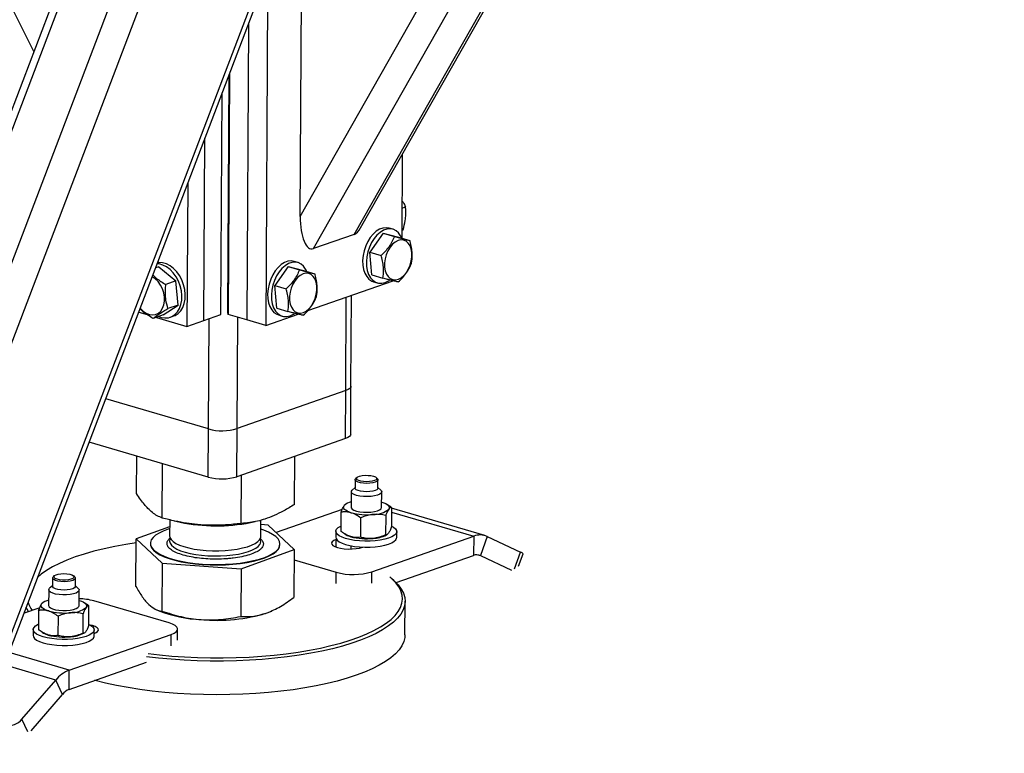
# Model space of a CAD drawing. Header units: millimetres. Extents: x 5 to 589, y 5 to 415.
# Tile 54 of 120: x 373 to 383, y 67 to 74. Entities that reach past the tile are written whole.
import ezdxf

# ---------------------------------------------------------------- set-up
doc = ezdxf.new("R2010")
doc.units = ezdxf.units.MM
doc.layers.add('TRAIT-FORT', color=4, linetype='Continuous', lineweight=25)

msp = doc.modelspace()

# ---------------------------------------------------------------- linework, layer by layer
at = {"layer": 'TRAIT-FORT', "color": 4, "linetype": 'Continuous', "lineweight": 25}
for p, q in [((376.5596, 72.0978), (382.9351, 83.3374)), ((376.6222, 72.1614), (382.9682, 83.349)), ((376.1583, 71.9571), (382.5337, 83.1967)), ((376.0265, 72.2724), (382.146, 83.0608)), ((371.1983, 62.8398), (378.1511, 81.0853)), ((371.199, 62.9697), (378.0948, 81.0656)), ((371.2152, 65.8674), (376.839, 80.6252)), ((371.256, 66.7648), (376.4913, 80.5033)), ((370.8309, 66.9504), (375.919, 80.3026)), ((375.829, 80.2711), (370.772, 67.0005)), ((373.4017, 73.9014), (371.2157, 78.2348)), ((376.0265, 72.2724), (376.0428, 75.1701)), ((375.7061, 74.6692), (375.6867, 71.2008)), ((375.5172, 74.1735), (375.5009, 71.2553)), ((375.3114, 71.3323), (375.3244, 73.6676)), ((375.3283, 73.6778), (375.3151, 71.3097)), ((375.2445, 71.3089), (375.2567, 73.4898)), ((375.0772, 71.2502), (375.0873, 73.0452)), ((377.0314, 72.8827), (377.0268, 72.0617)), ((374.9179, 72.6007), (374.91, 71.1916)), ((377.0284, 72.3556), (377.0646, 72.3682)), ((376.9401, 72.1486), (376.9029, 72.1595)), ((377.0272, 72.1394), (377.0407, 72.1442)), ((376.5596, 72.0978), (376.1583, 71.9571)), ((376.8437, 72.1083), (376.712, 71.9222)), ((376.8437, 72.1083), (376.9552, 72.0756)), ((376.8437, 72.1083), (376.9944, 72.0708)), ((376.9944, 72.0708), (377.1058, 72.0382)), ((376.712, 71.9222), (376.8235, 71.8895)), ((376.731, 71.6986), (376.712, 71.9222)), ((374.634, 71.7786), (374.6, 71.7667)), ((374.634, 71.7786), (374.8015, 71.6388)), ((375.9073, 71.7799), (375.7755, 71.5938)), ((375.9073, 71.7799), (376.0187, 71.7472)), ((375.9073, 71.7799), (376.0579, 71.7424)), ((376.0036, 71.8202), (375.9664, 71.8311)), ((376.0579, 71.7424), (376.1694, 71.7098)), ((376.1026, 71.3466), (376.9415, 71.6407)), ((376.731, 71.6986), (376.8424, 71.6659)), ((374.8015, 71.6388), (374.7012, 71.6037)), ((374.8227, 71.4016), (374.8015, 71.6388)), ((375.7755, 71.5938), (375.887, 71.5611)), ((375.7945, 71.3702), (375.7755, 71.5938)), ((376.7482, 71.6317), (376.7854, 71.6208)), ((376.4753, 70.5586), (376.4805, 71.4791)), ((376.5267, 70.601), (376.5317, 71.4971)), ((374.6765, 71.304), (374.8227, 71.4016)), ((374.8227, 71.4016), (374.7225, 71.3664)), ((375.7945, 71.3702), (375.9059, 71.3376)), ((374.4341, 71.3311), (374.5161, 71.307)), ((374.6765, 71.304), (374.5762, 71.2688)), ((374.6082, 71.2801), (374.91, 71.1916)), ((374.7462, 71.2818), (374.7797, 71.2935)), ((375.0772, 71.2502), (375.2445, 71.3089)), ((375.1226, 70.1799), (375.1287, 71.2683)), ((375.3151, 71.3097), (375.3114, 71.3323)), ((375.5009, 71.2553), (375.3151, 71.3097)), ((375.4051, 70.1833), (375.4112, 71.2815)), ((375.6867, 71.2008), (375.5009, 71.2553)), ((375.6867, 71.2008), (376.005, 71.3124)), ((375.8117, 71.3033), (375.8489, 71.2924)), ((374.91, 71.1916), (375.0772, 71.2502)), ((376.524, 70.1273), (376.5267, 70.601)), ((375.1226, 70.1799), (374.1086, 70.4771)), ((376.4753, 70.5586), (375.4051, 70.1833)), ((376.4727, 70.0849), (376.4753, 70.5586)), ((375.12, 69.7062), (375.1226, 70.1799)), ((375.4024, 69.7096), (375.4051, 70.1833)), ((375.12, 69.7062), (373.946, 70.0503)), ((376.4727, 70.0849), (375.4024, 69.7096)), ((374.4123, 69.5443), (374.4143, 69.913)), ((375.9692, 69.437), (375.9719, 69.9093)), ((374.6669, 69.3024), (374.6699, 69.8381)), ((375.4454, 69.2487), (375.4481, 69.7256)), ((376.5867, 69.7031), (376.5749, 69.6927)), ((376.7867, 69.6915), (376.775, 69.702)), ((376.5678, 69.6039), (376.539, 69.5785)), ((376.5682, 69.6805), (376.5678, 69.5976)), ((376.7928, 69.5964), (376.7932, 69.6793)), ((376.8213, 69.5769), (376.7928, 69.6026)), ((376.5301, 69.5623), (376.5292, 69.4084)), ((376.8292, 69.4067), (376.8301, 69.5606)), ((376.4809, 69.4425), (376.4732, 69.438)), ((376.8902, 69.4329), (376.878, 69.4403)), ((376.4413, 69.3875), (375.7898, 69.159)), ((376.4299, 69.1709), (376.431, 69.3604)), ((376.8699, 69.3265), (376.8688, 69.137)), ((376.9272, 69.4073), (376.9261, 69.2178)), ((376.9269, 69.3613), (377.7367, 69.124)), ((377.8471, 69.1289), (376.9271, 69.3985)), ((374.7392, 69.2166), (374.4098, 69.0982)), ((374.7396, 69.285), (374.7387, 69.1267)), ((374.7826, 69.2745), (374.8435, 69.2614)), ((375.5354, 69.2575), (375.5811, 69.2668)), ((375.6387, 69.1217), (375.6396, 69.2816)), ((375.7121, 69.2328), (375.6393, 69.2378)), ((375.9667, 68.9909), (375.7121, 69.2328)), ((376.6218, 69.303), (376.6208, 69.1135)), ((376.3779, 69.1724), (376.3776, 69.1131)), ((376.4669, 69.1453), (376.4791, 69.1379)), ((376.7333, 68.7722), (377.7367, 69.124)), ((376.8763, 69.1357), (376.8839, 69.1402)), ((376.9776, 69.1098), (376.9779, 69.169)), ((377.7367, 69.124), (377.7357, 68.9345)), ((377.8702, 69.1201), (377.8024, 68.9326)), ((377.8702, 69.1201), (378.1997, 68.9655)), ((374.4071, 68.6282), (374.4098, 69.0982)), ((374.4098, 69.0982), (374.6644, 68.8562)), ((374.5494, 69.0528), (374.5494, 69.0481)), ((375.8271, 69.041), (375.8271, 69.0457)), ((376.3798, 69.0162), (376.3802, 69.091)), ((376.3845, 69.0924), (376.3802, 69.091)), ((376.5271, 69.0292), (376.5269, 68.997)), ((375.4429, 68.8026), (375.9667, 68.9909)), ((375.9667, 68.9909), (375.9641, 68.5209)), ((376.6404, 69.0147), (376.6446, 69.0162)), ((376.9711, 68.6664), (377.7357, 68.9345)), ((377.7788, 68.9395), (377.8024, 68.9326)), ((377.8024, 68.9326), (378.1082, 68.7891)), ((378.14, 68.8003), (378.1997, 68.9655)), ((378.1802, 68.828), (378.2244, 68.9503)), ((374.6644, 68.8562), (374.6618, 68.3863)), ((374.6644, 68.8562), (375.4429, 68.8026)), ((375.9662, 68.8894), (376.3803, 68.768)), ((373.6035, 68.7344), (373.5916, 68.7239)), ((373.8034, 68.7228), (373.7917, 68.7333)), ((375.4429, 68.8026), (375.4403, 68.3326)), ((376.3797, 68.6573), (376.3803, 68.768)), ((376.7327, 68.6614), (376.7333, 68.7722)), ((373.4452, 68.7261), (373.4395, 68.7211)), ((373.5845, 68.6352), (373.5557, 68.6098)), ((373.585, 68.7118), (373.5845, 68.6289)), ((373.8095, 68.6277), (373.81, 68.7106)), ((373.8381, 68.6082), (373.8095, 68.6339)), ((376.951, 68.6855), (376.9276, 68.7067)), ((373.5468, 68.5936), (373.5459, 68.4396)), ((373.8459, 68.438), (373.8468, 68.5919)), ((373.4976, 68.4738), (373.4899, 68.4693)), ((373.9069, 68.4641), (373.8947, 68.4716)), ((373.9428, 68.2491), (373.9439, 68.4386)), ((374.7349, 68.2684), (373.9916, 68.4862)), ((377.0583, 68.1506), (377.0601, 68.4822)), ((373.458, 68.4188), (373.3036, 68.3646)), ((373.3095, 68.3801), (373.3094, 68.3667)), ((373.4477, 68.3917), (373.4466, 68.2022)), ((373.8856, 68.1683), (373.8866, 68.3577)), ((374.6014, 68.4023), (374.6271, 68.3907)), ((375.7019, 68.3686), (375.7421, 68.3845)), ((375.7421, 68.3845), (375.7458, 68.3861)), ((373.6385, 68.3343), (373.6375, 68.1448)), ((373.3946, 68.2036), (373.3943, 68.1444)), ((373.4837, 68.1766), (373.4959, 68.1692)), ((373.7501, 67.8035), (374.7535, 68.1553)), ((373.893, 68.167), (373.9006, 68.1715)), ((373.9943, 68.1411), (373.9946, 68.2003)), ((374.7528, 68.0445), (374.7535, 68.1553)), ((374.817, 68.0976), (374.8176, 68.2083)), ((373.7501, 67.8035), (373.1561, 67.9775)), ((373.749, 67.614), (374.5106, 67.881)), ((373.616, 67.7058), (373.1092, 67.8543)), ((373.749, 67.614), (373.7501, 67.8035)), ((373.2835, 67.319), (373.616, 67.7058)), ((373.682, 67.5651), (373.616, 67.7058)), ((373.3734, 67.2063), (373.682, 67.5651)), ((373.3416, 67.1951), (373.2835, 67.319))]:
    msp.add_line(p, q, dxfattribs=at)
at = {"layer": 'TRAIT-FORT', "color": 4, "linetype": 'Continuous', "lineweight": 25, "flags": 128}
for points in [[(376.9029, 72.1595), (376.8746, 72.1639), (376.8422, 72.1605), (376.8092, 72.1486), (376.7767, 72.1286), (376.7458, 72.1011), (376.7175, 72.0669), (376.6927, 72.0273), (376.6721, 71.9834), (376.6564, 71.9367)], [(377.027, 72.0613), (377.0163, 72.0834), (376.9958, 72.1124), (376.9709, 72.1341), (376.9426, 72.1478), (376.9118, 72.153), (376.8793, 72.1497), (376.8463, 72.1377), (376.8139, 72.1177), (376.783, 72.0902), (376.7547, 72.056), (376.7298, 72.0164), (376.7093, 71.9725), (376.6936, 71.9258)], [(376.8587, 71.776), (376.8648, 71.7393), (376.8766, 71.7073), (376.8935, 71.6813), (376.9147, 71.6626), (376.9393, 71.652), (376.9662, 71.6498), (376.9943, 71.6563), (377.0224, 71.671), (377.0491, 71.6935), (377.0734, 71.7226), (377.0942, 71.7571), (377.1105, 71.7956), (377.1217, 71.8363), (377.1273, 71.8774), (377.1269, 71.9172), (377.1208, 71.9539), (377.109, 71.9859), (377.0921, 72.0118), (377.071, 72.0305), (377.0464, 72.0412), (377.0194, 72.0433), (376.9913, 72.0369), (376.9633, 72.0221), (376.9365, 71.9997), (376.9122, 71.9706), (376.8914, 71.936), (376.8751, 71.8976), (376.8639, 71.8569), (376.8584, 71.8158), (376.8587, 71.776)], [(376.6564, 71.9367), (376.6462, 71.8887), (376.6418, 71.8409), (376.6433, 71.7949), (376.6506, 71.7521), (376.6635, 71.7139), (376.6817, 71.6815), (376.7044, 71.6561), (376.7311, 71.6383), (376.7482, 71.6317)], [(375.9664, 71.8311), (375.9381, 71.8356), (375.9057, 71.8322), (375.8727, 71.8203), (375.8402, 71.8002), (375.8094, 71.7727), (375.781, 71.7386), (375.7562, 71.6989), (375.7356, 71.6551), (375.72, 71.6084)], [(376.6936, 71.9258), (376.6834, 71.8778), (376.679, 71.83), (376.6804, 71.784), (376.6877, 71.7412), (376.7007, 71.703), (376.7188, 71.6706), (376.7416, 71.6452), (376.7683, 71.6274), (376.798, 71.6179), (376.8298, 71.617), (376.8626, 71.6246), (376.8955, 71.6407), (376.9059, 71.6475)], [(374.6323, 71.2885), (374.6553, 71.2803), (374.6918, 71.2742), (374.7271, 71.2766), (374.7601, 71.2875), (374.7897, 71.3066), (374.8151, 71.3332), (374.8352, 71.3665), (374.8496, 71.4055), (374.8578, 71.4488), (374.8594, 71.495), (374.8545, 71.5428), (374.8432, 71.5905), (374.8258, 71.6366), (374.8029, 71.6797), (374.7753, 71.7183), (374.7439, 71.7512), (374.7096, 71.7774), (374.6735, 71.796), (374.6369, 71.8064), (374.616, 71.8085)], [(374.7797, 71.2935), (374.7935, 71.2992), (374.8232, 71.3183), (374.8485, 71.345), (374.8687, 71.3783), (374.8831, 71.4172), (374.8912, 71.4605), (374.8929, 71.5068), (374.888, 71.5545), (374.8766, 71.6022), (374.8592, 71.6484), (374.8364, 71.6914), (374.8088, 71.73), (374.7773, 71.763), (374.743, 71.7891), (374.707, 71.8077), (374.6703, 71.8181), (374.6342, 71.82), (374.6197, 71.8182)], [(376.0905, 71.7329), (376.0798, 71.755), (376.0593, 71.784), (376.0345, 71.8057), (376.0062, 71.8194), (375.9753, 71.8247), (375.9428, 71.8213), (375.9099, 71.8094), (375.8774, 71.7893), (375.8465, 71.7618), (375.8182, 71.7277), (375.7933, 71.688), (375.7728, 71.6442), (375.7571, 71.5975)], [(374.4493, 71.3711), (374.4514, 71.3686), (374.4788, 71.3412), (374.5087, 71.3208), (374.54, 71.3082), (374.5711, 71.304), (374.6008, 71.3084), (374.6278, 71.3212), (374.6509, 71.3418), (374.669, 71.3693), (374.6814, 71.4025), (374.6876, 71.4401), (374.6872, 71.4802), (374.6803, 71.5212), (374.6672, 71.5613), (374.6485, 71.5988), (374.6249, 71.6319), (374.5976, 71.6593), (374.5676, 71.6797), (374.567, 71.68)], [(375.9222, 71.4476), (375.9284, 71.4109), (375.9401, 71.3789), (375.957, 71.353), (375.9782, 71.3343), (376.0028, 71.3236), (376.0297, 71.3214), (376.0578, 71.3279), (376.0859, 71.3426), (376.1126, 71.3651), (376.1369, 71.3942), (376.1577, 71.4288), (376.174, 71.4672), (376.1852, 71.5079), (376.1908, 71.549), (376.1905, 71.5888), (376.1843, 71.6255), (376.1725, 71.6575), (376.1557, 71.6834), (376.1345, 71.7021), (376.1099, 71.7128), (376.0829, 71.715), (376.0548, 71.7085), (376.0268, 71.6938), (376, 71.6713), (375.9757, 71.6422), (375.955, 71.6077), (375.9386, 71.5692), (375.9274, 71.5285), (375.9219, 71.4874), (375.9222, 71.4476)], [(375.72, 71.6084), (375.7097, 71.5603), (375.7053, 71.5125), (375.7068, 71.4665), (375.7141, 71.4237), (375.727, 71.3855), (375.7452, 71.3532), (375.7679, 71.3277), (375.7946, 71.3099), (375.8117, 71.3033)], [(375.7571, 71.5975), (375.7469, 71.5494), (375.7425, 71.5017), (375.7439, 71.4556), (375.7512, 71.4128), (375.7642, 71.3746), (375.7823, 71.3423), (375.8051, 71.3168), (375.8318, 71.299), (375.8615, 71.2895), (375.8933, 71.2886), (375.9261, 71.2963), (375.959, 71.3123), (375.9694, 71.3192)], [(376.5267, 70.601), (376.5246, 70.592), (376.5152, 70.5798), (376.4986, 70.5686), (376.4753, 70.5586)], [(376.5267, 70.601), (376.5246, 70.592), (376.5152, 70.5798), (376.4986, 70.5686), (376.4753, 70.5586)], [(376.524, 70.1273), (376.522, 70.1183), (376.5126, 70.1061), (376.4959, 70.0949), (376.4727, 70.0849)], [(376.7105, 69.661), (376.681, 69.6597), (376.6515, 69.6613), (376.6247, 69.6655), (376.6028, 69.6721), (376.5878, 69.6805), (376.5811, 69.6898), (376.5833, 69.6993), (376.5941, 69.7081), (376.6126, 69.7155), (376.6372, 69.7208), (376.6657, 69.7235), (376.6955, 69.7233), (376.724, 69.7204), (376.7487, 69.7149), (376.7673, 69.7074), (376.7782, 69.6984), (376.7805, 69.6889), (376.774, 69.6796), (376.7591, 69.6714), (376.7373, 69.6651), (376.7105, 69.661)], [(376.7141, 69.6453), (376.6825, 69.6439), (376.6507, 69.6453), (376.6214, 69.6496), (376.5969, 69.6563), (376.5792, 69.6649), (376.5697, 69.6748), (376.5691, 69.685), (376.5749, 69.6927)], [(376.7867, 69.6915), (376.7918, 69.685), (376.7923, 69.6748), (376.7838, 69.6649), (376.7669, 69.6563), (376.743, 69.6496), (376.7141, 69.6453)], [(376.7246, 69.5154), (376.6876, 69.5135), (376.6501, 69.5146), (376.6145, 69.5186), (376.583, 69.5254), (376.5576, 69.5344), (376.5399, 69.5451), (376.531, 69.5568), (376.5315, 69.5689), (376.539, 69.5785)], [(376.7137, 69.5624), (376.682, 69.561), (376.6503, 69.5624), (376.621, 69.5667), (376.5964, 69.5734), (376.5787, 69.582), (376.5692, 69.5919), (376.5678, 69.5976)], [(376.7928, 69.5964), (376.7919, 69.5919), (376.7833, 69.582), (376.7664, 69.5734), (376.7426, 69.5667), (376.7137, 69.5624)], [(376.8213, 69.5769), (376.8258, 69.5721), (376.8301, 69.5601), (376.8249, 69.5482), (376.8106, 69.5372), (376.7881, 69.5276), (376.7588, 69.5202), (376.7246, 69.5154)], [(376.5265, 69.3554), (376.5063, 69.3623), (376.489, 69.37), (376.4749, 69.3784), (376.4644, 69.3872), (376.4575, 69.3964), (376.4544, 69.4058), (376.4552, 69.4152), (376.4598, 69.4245)], [(376.5292, 69.4084), (376.5302, 69.4029), (376.5391, 69.3911), (376.5567, 69.3804), (376.5821, 69.3714), (376.6136, 69.3647), (376.6492, 69.3606), (376.6867, 69.3595), (376.7237, 69.3615)], [(376.8319, 69.4597), (376.8522, 69.4527), (376.8695, 69.445), (376.8835, 69.4367), (376.8941, 69.4278), (376.901, 69.4186), (376.904, 69.4092), (376.9033, 69.3998), (376.8987, 69.3905)], [(376.7237, 69.3615), (376.758, 69.3663), (376.7872, 69.3737), (376.8097, 69.3832), (376.824, 69.3943), (376.8292, 69.4062), (376.8292, 69.4067)], [(376.9262, 69.2233), (376.9446, 69.2133), (376.9644, 69.1977), (376.9755, 69.1813), (376.9775, 69.1646), (376.9705, 69.148), (376.9546, 69.1322), (376.9302, 69.1175), (376.8982, 69.1044), (376.8595, 69.0934), (376.8153, 69.0846), (376.7669, 69.0785), (376.7158, 69.0752), (376.6636, 69.0748), (376.6118, 69.0774), (376.562, 69.0827), (376.5157, 69.0907), (376.4743, 69.1012), (376.4391, 69.1137), (376.4112, 69.128), (376.3914, 69.1436), (376.3803, 69.16), (376.3782, 69.1768), (376.3853, 69.1933), (376.4012, 69.2092), (376.4255, 69.2239), (376.4302, 69.2261)], [(374.7391, 69.1969), (374.7253, 69.1925), (374.6765, 69.1742), (374.6348, 69.1542), (374.601, 69.1327), (374.5754, 69.11), (374.5584, 69.0865), (374.5502, 69.0625), (374.551, 69.0382), (374.5607, 69.0142), (374.5792, 68.9906), (374.6063, 68.9678), (374.6416, 68.9462), (374.6845, 68.926), (374.7345, 68.9076), (374.7909, 68.8911), (374.8529, 68.8769), (374.9195, 68.8651), (374.99, 68.8559), (375.0632, 68.8494)], [(374.7387, 69.1267), (374.7418, 69.1096), (374.7535, 69.0898), (374.7736, 69.0707), (374.8018, 69.0526), (374.8376, 69.0359), (374.8801, 69.0209), (374.9287, 69.008), (374.9824, 68.9973), (375.04, 68.989), (375.1006, 68.9834)], [(375.0632, 68.8494), (375.1382, 68.8457), (375.2139, 68.8448), (375.2892, 68.8468), (375.3631, 68.8517), (375.4345, 68.8593), (375.5025, 68.8697), (375.5661, 68.8825), (375.6244, 68.8976), (375.6765, 68.9149), (375.7218, 68.9341), (375.7597, 68.9549), (375.7894, 68.977), (375.8108, 69.0002), (375.8234, 69.024), (375.8271, 69.0482), (375.8218, 69.0724), (375.8077, 69.0962), (375.7848, 69.1195), (375.7536, 69.1417), (375.7144, 69.1626), (375.6679, 69.1819), (375.6391, 69.1919)], [(375.1006, 68.9834), (375.1629, 68.9806), (375.2256, 68.9805), (375.2877, 68.9832), (375.3478, 68.9887), (375.4049, 68.9968), (375.4577, 69.0074), (375.5053, 69.0203), (375.5467, 69.0352), (375.5812, 69.0518), (375.608, 69.0698), (375.6266, 69.0889), (375.6368, 69.1087), (375.6387, 69.1217)], [(374.4096, 69.0578), (374.3086, 69.0422), (374.1983, 69.0221), (374.0927, 68.9997), (373.9924, 68.9749), (373.8976, 68.948), (373.8091, 68.919), (373.7271, 68.8881), (373.652, 68.8554), (373.5842, 68.8211), (373.5241, 68.7853), (373.4719, 68.7483), (373.4394, 68.7209)], [(374.5494, 69.0481), (374.5509, 69.0335), (374.5607, 69.0094), (374.5792, 68.9858), (374.6063, 68.9631), (374.6416, 68.9415), (374.6845, 68.9213), (374.7345, 68.9029), (374.7909, 68.8864), (374.8528, 68.8722), (374.9195, 68.8604), (374.9899, 68.8511), (375.0632, 68.8446)], [(374.7467, 69.1027), (374.7421, 69.0935), (374.7385, 69.0734), (374.7436, 69.0534), (374.7574, 69.0337), (374.7796, 69.0148), (374.8098, 68.997), (374.8473, 68.9807), (374.8915, 68.9662), (374.9414, 68.9538), (374.9962, 68.9437), (375.0547, 68.9361), (375.1158, 68.9312), (375.1783, 68.929), (375.241, 68.9296), (375.3027, 68.9331), (375.3621, 68.9392), (375.4182, 68.948), (375.4698, 68.9591), (375.516, 68.9725), (375.5557, 68.9879), (375.5883, 69.0049), (375.6131, 69.0232), (375.6297, 69.0425)], [(375.0632, 68.8446), (375.1381, 68.8409), (375.2138, 68.8401), (375.2891, 68.8421), (375.363, 68.847), (375.4345, 68.8546), (375.5025, 68.8649), (375.5661, 68.8777), (375.6244, 68.8929), (375.6765, 68.9102), (375.7218, 68.9294), (375.7596, 68.9502), (375.7894, 68.9723), (375.8108, 68.9954), (375.8234, 69.0193), (375.8271, 69.041)], [(376.3802, 69.091), (376.3575, 69.0809), (376.3423, 69.0694), (376.3356, 69.057), (376.3377, 69.0445), (376.3484, 69.0324), (376.3673, 69.0213), (376.3933, 69.0118), (376.4251, 69.0043), (376.4613, 68.9993), (376.4999, 68.997), (376.539, 68.9974), (376.5767, 69.0007), (376.6111, 69.0065), (376.6404, 69.0147)], [(376.3776, 69.1131), (376.38, 69.1008), (376.3911, 69.0844), (376.4109, 69.0688), (376.4388, 69.0545), (376.474, 69.042), (376.5153, 69.0315), (376.5616, 69.0235), (376.6114, 69.0181), (376.6632, 69.0156), (376.7155, 69.016), (376.7666, 69.0193), (376.815, 69.0254), (376.8592, 69.0341), (376.8979, 69.0452), (376.9299, 69.0583), (376.9542, 69.073), (376.9702, 69.0888), (376.9772, 69.1054), (376.9776, 69.1098)], [(373.6679, 68.7537), (373.6973, 68.755), (373.7268, 68.7535), (373.7537, 68.7492), (373.7756, 68.7426), (373.7905, 68.7343), (373.7972, 68.725), (373.7951, 68.7155), (373.7842, 68.7066), (373.7657, 68.6993), (373.7411, 68.694), (373.7126, 68.6913), (373.6828, 68.6914), (373.6543, 68.6944), (373.6297, 68.6999), (373.611, 68.7074), (373.6001, 68.7163), (373.5978, 68.7258), (373.6044, 68.7351), (373.6192, 68.7433), (373.641, 68.7497), (373.6679, 68.7537)], [(373.8034, 68.7228), (373.8086, 68.7163), (373.8091, 68.7061), (373.8005, 68.6962), (373.7836, 68.6876), (373.7598, 68.6809), (373.7309, 68.6766), (373.6992, 68.6752), (373.6675, 68.6766), (373.6381, 68.6809), (373.6136, 68.6876), (373.5959, 68.6962), (373.5864, 68.7061), (373.5859, 68.7163), (373.5916, 68.7239)], [(376.951, 68.6855), (376.9538, 68.683), (376.9926, 68.6433), (377.0227, 68.6028), (377.044, 68.5618), (377.0565, 68.5206), (377.0601, 68.4791), (377.0547, 68.4378), (377.0405, 68.3967), (377.0174, 68.356), (376.9855, 68.316), (376.9451, 68.2769), (376.8963, 68.2387), (376.8393, 68.2018), (376.7745, 68.1663), (376.7021, 68.1323), (376.6224, 68.1001), (376.5359, 68.0697), (376.443, 68.0413), (376.3441, 68.0151), (376.2396, 67.9912), (376.1301, 67.9696), (376.0162, 67.9505), (375.8982, 67.9341), (375.7769, 67.9203), (375.6527, 67.9092), (375.5263, 67.9009), (375.3983, 67.8954), (375.2693, 67.8927), (375.1399, 67.893), (375.0107, 67.896), (374.8823, 67.902), (374.7553, 67.9107), (374.6305, 67.9222), (374.5109, 67.9361)], [(374.529, 67.9661), (374.638, 67.9535), (374.7612, 67.9421), (374.8865, 67.9335), (375.0131, 67.9277), (375.1406, 67.9246), (375.2683, 67.9244), (375.3956, 67.927), (375.5219, 67.9324), (375.6466, 67.9406), (375.7691, 67.9516), (375.8888, 67.9652), (376.0052, 67.9815), (376.1177, 68.0003), (376.2257, 68.0215), (376.3287, 68.0451), (376.4263, 68.071), (376.518, 68.099), (376.6034, 68.129), (376.682, 68.1608), (376.7534, 68.1943), (376.8174, 68.2294), (376.8736, 68.2658), (376.9218, 68.3034), (376.9616, 68.3421), (376.9931, 68.3815), (377.0159, 68.4216), (377.0299, 68.4622), (377.0352, 68.503), (377.0317, 68.5439), (377.0194, 68.5846), (376.9983, 68.625), (376.9686, 68.6649), (376.9304, 68.7041), (376.9086, 68.7231)], [(373.8381, 68.6082), (373.8458, 68.5974), (373.8454, 68.5854), (373.8355, 68.5738), (373.817, 68.5634), (373.7909, 68.5549), (373.7589, 68.5487), (373.723, 68.5454), (373.6855, 68.5449), (373.6486, 68.5475), (373.6148, 68.553), (373.5861, 68.5609), (373.5644, 68.5708), (373.551, 68.5821), (373.5468, 68.5941), (373.552, 68.606), (373.5557, 68.6098)], [(373.8095, 68.6277), (373.8086, 68.6232), (373.8001, 68.6133), (373.7832, 68.6047), (373.7593, 68.598), (373.7304, 68.5937), (373.6988, 68.5923), (373.667, 68.5937), (373.6377, 68.598), (373.6131, 68.6047), (373.5954, 68.6133), (373.5859, 68.6232), (373.5845, 68.6289)], [(373.5433, 68.3867), (373.523, 68.3936), (373.5057, 68.4013), (373.4916, 68.4097), (373.4811, 68.4185), (373.4742, 68.4277), (373.4711, 68.4371), (373.4719, 68.4465), (373.4765, 68.4558)], [(373.5459, 68.4396), (373.5502, 68.4282), (373.5636, 68.4169), (373.5853, 68.407), (373.6139, 68.399), (373.6478, 68.3936), (373.6846, 68.391), (373.7222, 68.3914), (373.7581, 68.3948), (373.7901, 68.401), (373.8162, 68.4095), (373.8347, 68.4199), (373.8445, 68.4314), (373.8459, 68.438)], [(373.8486, 68.4909), (373.8689, 68.484), (373.8862, 68.4763), (373.9002, 68.4679), (373.9108, 68.4591), (373.9177, 68.4499), (373.9208, 68.4405), (373.92, 68.4311), (373.9154, 68.4218)], [(373.349, 68.3805), (373.3359, 68.403), (373.3262, 68.4238)], [(373.7837, 68.1098), (373.7326, 68.1065), (373.6803, 68.1061), (373.6285, 68.1086), (373.5787, 68.114), (373.5324, 68.122), (373.491, 68.1325), (373.4559, 68.145), (373.4279, 68.1593), (373.4081, 68.1749), (373.397, 68.1913), (373.395, 68.208), (373.402, 68.2246), (373.4179, 68.2405), (373.4423, 68.2552), (373.447, 68.2574)], [(373.9429, 68.2546), (373.9613, 68.2446), (373.9811, 68.229), (373.9922, 68.2126), (373.9943, 68.1959), (373.9872, 68.1793), (373.9713, 68.1635), (373.947, 68.1488), (373.915, 68.1357), (373.8763, 68.1246), (373.832, 68.1159), (373.7837, 68.1098)], [(373.9944, 68.1643), (374.0144, 68.1734), (374.0295, 68.1849), (374.0362, 68.1972), (374.0341, 68.2097), (374.0234, 68.2218), (374.0046, 68.2329), (373.9786, 68.2424), (373.9552, 68.2482)], [(374.7535, 68.1553), (374.7825, 68.1678), (374.8033, 68.1819), (374.8151, 68.197), (374.8173, 68.2127), (374.8099, 68.2282), (374.7932, 68.2431), (374.7679, 68.2566), (374.7349, 68.2684)], [(377.0583, 68.1506), (377.0567, 68.1268), (377.0469, 68.0856), (377.0282, 68.0447), (377.0007, 68.0043), (376.9645, 67.9647), (376.9199, 67.9261), (376.867, 67.8885), (376.806, 67.8523), (376.7373, 67.8175), (376.6613, 67.7844), (376.5781, 67.753), (376.4884, 67.7237), (376.3924, 67.6963), (376.2906, 67.6712), (376.1836, 67.6485), (376.0718, 67.6282), (375.9558, 67.6104), (375.8361, 67.5952), (375.7133, 67.5828), (375.5879, 67.5731), (375.4606, 67.5662), (375.332, 67.5621), (375.2027, 67.5609), (375.0733, 67.5626), (374.9445, 67.5671), (374.8167, 67.5744), (374.6908, 67.5845), (374.5671, 67.5974), (374.4464, 67.613), (374.3292, 67.6311), (374.2161, 67.6518), (374.1076, 67.675), (374.0042, 67.7004), (373.9992, 67.7017)], [(373.3943, 68.1444), (373.3967, 68.1321), (373.4078, 68.1157), (373.4276, 68.1001), (373.4555, 68.0858), (373.4907, 68.0732), (373.5321, 68.0628), (373.5783, 68.0548), (373.6282, 68.0494), (373.68, 68.0469), (373.7322, 68.0473), (373.7833, 68.0506)], [(373.7833, 68.0506), (373.8317, 68.0567), (373.8759, 68.0654), (373.9146, 68.0765), (373.9466, 68.0896), (373.971, 68.1043), (373.9869, 68.1201), (373.9939, 68.1367), (373.9943, 68.1411)]]:
    msp.add_lwpolyline(points, dxfattribs=at)
at = {"layer": 'TRAIT-FORT', "color": 4, "linetype": 'Continuous', "lineweight": 25}
for centre, radius, start, end in [((375.2578, 70.6891), 0.5268, 255.12709, 286.22925), ((375.2552, 70.2154), 0.5268, 255.12709, 286.22925), ((376.5569, 69.3275), 0.1373, 101.51098, 135.05403), ((376.6826, 69.9462), 0.6111, 255.20048, 275.95239), ((376.7505, 69.5749), 0.2366, 268.91235, 308.7882), ((375.1993, 71.0147), 1.7891, 258.53049, 280.8283), ((376.5777, 69.3079), 0.1965, 239.88825, 254.49924), ((376.6813, 69.7094), 0.6111, 255.20048, 275.95239), ((376.7276, 69.4383), 0.3372, 272.90794, 296.16665), ((377.7988, 68.9615), 0.174, 65.77328, 110.91467), ((375.5881, 69.0707), 0.0503, 325.93535, 32.60145), ((377.7667, 68.8533), 0.087, 65.77328, 110.91467), ((378.1883, 68.9195), 0.0474, 40.40602, 76.00339), ((376.5493, 69.4044), 0.6585, 255.12709, 286.22925), ((373.5846, 68.5428), 0.2518, 196.90998, 216.69964), ((373.5736, 68.3588), 0.1373, 101.51098, 135.05403), ((373.8313, 67.8894), 0.6179, 74.97004, 88.60694), ((373.6993, 68.9775), 0.6111, 255.20048, 275.95239), ((373.7672, 68.6062), 0.2366, 268.91235, 308.7882), ((375.1085, 69.6225), 1.3225, 248.65219, 267.4946), ((375.2044, 69.9978), 1.7035, 264.82389, 286.97941), ((373.5944, 68.3391), 0.1965, 239.88825, 254.49924), ((373.698, 68.7406), 0.6111, 255.20048, 275.95239), ((373.7443, 68.4696), 0.3372, 272.90794, 296.16665), ((373.8675, 67.5014), 0.3241, 111.24726, 140.90572), ((373.8077, 67.463), 0.162, 111.24726, 140.90572), ((373.1514, 67.4325), 0.1741, 258.87823, 319.32706)]:
    msp.add_arc(centre, radius, start, end, dxfattribs=at)
for centre, start_param, end_param in [((376.1603, 72.3193), 1.721443, 3.29224), ((376.5617, 72.46), 3.29224, 3.777133)]:
    msp.add_ellipse(centre, major_axis=(0.0221, 0.3651), ratio=0.361403, start_param=start_param, end_param=end_param, dxfattribs=at)
for points, knots in [([(377.0288, 72.4299), (377.0326, 72.4245), (377.0468, 72.4043), (377.057, 72.3835), (377.0646, 72.3682)], [0, 0, 0, 0, 0.265864, 1, 1, 1, 1]), ([(377.0407, 72.1442), (377.0488, 72.1745), (377.0623, 72.2246), (377.0687, 72.2927), (377.0678, 72.3366), (377.0653, 72.3612), (377.0646, 72.3682)], [0, 0, 0, 0, 0.385549, 0.637642, 0.896546, 1, 1, 1, 1]), ([(376.9552, 72.0756), (376.9478, 72.0583), (376.9329, 72.0232), (376.9017, 71.9739), (376.8645, 71.929), (376.8372, 71.9027), (376.8235, 71.8895)], [0, 0, 0, 0, 0.264605, 0.534948, 0.765343, 1, 1, 1, 1]), ([(376.9552, 72.0756), (376.9723, 72.0712), (377.007, 72.0622), (377.0492, 72.0516), (377.0822, 72.0435), (377.0979, 72.04), (377.1058, 72.0382)], [0, 0, 0, 0, 0.264605, 0.534948, 0.765343, 1, 1, 1, 1]), ([(377.1248, 71.8146), (377.1281, 71.8414), (377.1334, 71.8857), (377.1267, 71.9542), (377.1164, 72.002), (377.1082, 72.0301), (377.1058, 72.0382)], [0, 0, 0, 0, 0.385549, 0.637642, 0.896546, 1, 1, 1, 1]), ([(376.8424, 71.6659), (376.8457, 71.6927), (376.851, 71.737), (376.8443, 71.8055), (376.834, 71.8533), (376.8258, 71.8815), (376.8235, 71.8895)], [0, 0, 0, 0, 0.385549, 0.637642, 0.896546, 1, 1, 1, 1]), ([(376.0187, 71.7472), (376.0113, 71.7299), (375.9964, 71.6948), (375.9652, 71.6456), (375.9281, 71.6006), (375.9007, 71.5744), (375.887, 71.5611)], [0, 0, 0, 0, 0.264605, 0.534948, 0.765343, 1, 1, 1, 1]), ([(376.0187, 71.7472), (376.0358, 71.7428), (376.0705, 71.7338), (376.1127, 71.7232), (376.1457, 71.7152), (376.1614, 71.7116), (376.1694, 71.7098)], [0, 0, 0, 0, 0.264605, 0.534948, 0.765343, 1, 1, 1, 1]), ([(376.9931, 71.6285), (377.0086, 71.6434), (377.04, 71.6737), (377.0772, 71.7212), (377.1055, 71.7687), (377.1184, 71.7992), (377.1248, 71.8146)], [0, 0, 0, 0, 0.2646049, 0.5349477, 0.7653431, 1, 1, 1, 1]), ([(374.5739, 71.698), (374.5857, 71.6866), (374.6093, 71.6638), (374.6531, 71.6323), (374.6851, 71.6133), (374.7012, 71.6037)], [0, 0, 0, 0, 0.333692, 0.663793, 1, 1, 1, 1]), ([(376.1883, 71.4862), (376.1916, 71.513), (376.1969, 71.5573), (376.1902, 71.6258), (376.1799, 71.6736), (376.1717, 71.7017), (376.1694, 71.7098)], [0, 0, 0, 0, 0.385549, 0.637642, 0.896546, 1, 1, 1, 1]), ([(376.9931, 71.6285), (376.9841, 71.6305), (376.9659, 71.6347), (376.9297, 71.6435), (376.8879, 71.6542), (376.8577, 71.662), (376.8424, 71.6659)], [0, 0, 0, 0, 0.264605, 0.534948, 0.765343, 1, 1, 1, 1]), ([(374.7225, 71.3664), (374.7147, 71.3948), (374.7018, 71.4418), (374.6961, 71.5145), (374.6976, 71.5653), (374.7004, 71.5952), (374.7012, 71.6037)], [0, 0, 0, 0, 0.385549, 0.637642, 0.896546, 1, 1, 1, 1]), ([(375.9059, 71.3376), (375.9092, 71.3644), (375.9145, 71.4087), (375.9079, 71.4772), (375.8975, 71.525), (375.8893, 71.5531), (375.887, 71.5611)], [0, 0, 0, 0, 0.385549, 0.637642, 0.896546, 1, 1, 1, 1]), ([(376.0566, 71.3001), (376.0721, 71.3151), (376.1035, 71.3453), (376.1407, 71.3928), (376.169, 71.4403), (376.1819, 71.4708), (376.1883, 71.4862)], [0, 0, 0, 0, 0.2646049, 0.5349477, 0.7653431, 1, 1, 1, 1]), ([(374.5762, 71.2688), (374.558, 71.2797), (374.5213, 71.3016), (374.4777, 71.3343), (374.4557, 71.3564), (374.447, 71.365)], [0, 0, 0, 0, 0.372267, 0.752606, 1, 1, 1, 1]), ([(374.5762, 71.2688), (374.5852, 71.276), (374.6035, 71.2905), (374.6388, 71.315), (374.6791, 71.3406), (374.7079, 71.3578), (374.7225, 71.3664)], [0, 0, 0, 0, 0.264605, 0.534948, 0.765343, 1, 1, 1, 1]), ([(376.0566, 71.3001), (376.0476, 71.3022), (376.0294, 71.3063), (375.9933, 71.3152), (375.9514, 71.3258), (375.9212, 71.3336), (375.9059, 71.3376)], [0, 0, 0, 0, 0.264605, 0.534948, 0.765343, 1, 1, 1, 1]), ([(374.6669, 69.3024), (374.6499, 69.3093), (374.6176, 69.3223), (374.5702, 69.3542), (374.5281, 69.3922), (374.4892, 69.436), (374.4515, 69.4851), (374.4258, 69.5239), (374.4123, 69.5443)], [0, 0, 0, 0, 0.202068, 0.3827, 0.555315, 0.692992, 0.838894, 1, 1, 1, 1]), ([(375.9692, 69.437), (375.9342, 69.4152), (375.8679, 69.3738), (375.7704, 69.3257), (375.684, 69.2927), (375.6039, 69.2707), (375.5262, 69.2559), (375.4732, 69.2512), (375.4454, 69.2487)], [0, 0, 0, 0, 0.202068, 0.3827, 0.555315, 0.692992, 0.838894, 1, 1, 1, 1]), ([(376.431, 69.3604), (376.4356, 69.3734), (376.445, 69.3999), (376.4548, 69.4162), (376.4598, 69.4245)], [0, 0, 0, 0, 0.493244, 1, 1, 1, 1]), ([(376.4598, 69.4245), (376.4638, 69.4299), (376.4684, 69.4361), (376.4729, 69.4375), (376.4734, 69.4376)], [0, 0, 0, 0, 0.8795809, 1, 1, 1, 1]), ([(376.8897, 69.4322), (376.8973, 69.4278), (376.91, 69.4204), (376.9222, 69.4111), (376.9272, 69.4073)], [0, 0, 0, 0, 0.594816, 1, 1, 1, 1]), ([(376.5265, 69.3554), (376.5131, 69.3585), (376.4858, 69.3649), (376.454, 69.3637), (376.436, 69.3611), (376.431, 69.3604)], [0, 0, 0, 0, 0.413688, 0.838028, 1, 1, 1, 1]), ([(376.6218, 69.303), (376.6066, 69.3142), (376.5756, 69.3368), (376.543, 69.3491), (376.5265, 69.3554)], [0, 0, 0, 0, 0.493244, 1, 1, 1, 1]), ([(376.746, 69.3384), (376.7285, 69.3359), (376.693, 69.3307), (376.6518, 69.3161), (376.6283, 69.3058), (376.6218, 69.303)], [0, 0, 0, 0, 0.413688, 0.838028, 1, 1, 1, 1]), ([(376.8699, 69.3265), (376.8501, 69.3311), (376.8098, 69.3406), (376.7675, 69.3392), (376.746, 69.3384)], [0, 0, 0, 0, 0.493244, 1, 1, 1, 1]), ([(376.8987, 69.3905), (376.8946, 69.3839), (376.8864, 69.3705), (376.8769, 69.3464), (376.8714, 69.3308), (376.8699, 69.3265)], [0, 0, 0, 0, 0.413688, 0.838028, 1, 1, 1, 1]), ([(376.9272, 69.4073), (376.9226, 69.4074), (376.9134, 69.4075), (376.9036, 69.3963), (376.8987, 69.3905)], [0, 0, 0, 0, 0.493244, 1, 1, 1, 1]), ([(375.4454, 69.2487), (375.3934, 69.243), (375.2949, 69.2322), (375.1501, 69.2292), (375.0216, 69.2361), (374.9025, 69.2511), (374.7871, 69.2722), (374.7083, 69.292), (374.6669, 69.3024)], [0, 0, 0, 0, 0.202068, 0.3827, 0.555315, 0.692992, 0.838894, 1, 1, 1, 1]), ([(376.9261, 69.2178), (376.9215, 69.2048), (376.9121, 69.1783), (376.9023, 69.162), (376.8974, 69.1537)], [0, 0, 0, 0, 0.493244, 1, 1, 1, 1]), ([(376.5252, 69.1186), (376.5117, 69.1235), (376.4845, 69.1336), (376.4529, 69.1538), (376.4349, 69.1672), (376.4299, 69.1709)], [0, 0, 0, 0, 0.413688, 0.838028, 1, 1, 1, 1]), ([(376.6208, 69.1135), (376.6054, 69.1116), (376.5744, 69.1076), (376.5417, 69.1149), (376.5252, 69.1186)], [0, 0, 0, 0, 0.493244, 1, 1, 1, 1]), ([(376.8688, 69.137), (376.8489, 69.1285), (376.8086, 69.1114), (376.7662, 69.1049), (376.7447, 69.1016)], [0, 0, 0, 0, 0.493244, 1, 1, 1, 1]), ([(376.8974, 69.1537), (376.8933, 69.1489), (376.8851, 69.1392), (376.8757, 69.1365), (376.8703, 69.1369), (376.8688, 69.137)], [0, 0, 0, 0, 0.413688, 0.838028, 1, 1, 1, 1]), ([(375.0953, 68.9006), (375.0672, 68.9031), (375.0093, 68.9081), (374.9276, 68.9224), (374.8527, 68.9418), (374.7903, 68.9663), (374.7522, 68.9897), (374.7311, 69.0093), (374.7168, 69.029), (374.7107, 69.0532), (374.7188, 69.0809), (374.7366, 69.0977), (374.7451, 69.1057)], [0, 0, 0, 0, 0.1052473, 0.2167989, 0.3329882, 0.4516431, 0.5702981, 0.6284593, 0.6866365, 0.7981881, 0.9034354, 1, 1, 1, 1]), ([(375.6315, 69.1015), (375.6361, 69.0974), (375.6463, 69.0884), (375.6595, 69.0696), (375.6669, 69.0452), (375.6583, 69.0263), (375.6541, 69.0172)], [0, 0, 0, 0, 0.1517104, 0.3311845, 0.6753165, 1, 1, 1, 1]), ([(376.7447, 69.1016), (376.7272, 69.1008), (376.6917, 69.0993), (376.6506, 69.1061), (376.6272, 69.1119), (376.6208, 69.1135)], [0, 0, 0, 0, 0.413688, 0.838028, 1, 1, 1, 1]), ([(375.6541, 69.0172), (375.6469, 69.0082), (375.6321, 68.9897), (375.5889, 68.9638), (375.5292, 68.9402), (375.4538, 68.9206), (375.3814, 68.9087), (375.3202, 68.9023), (375.2591, 68.898), (375.1831, 68.8961), (375.124, 68.8992), (375.0953, 68.9006)], [0, 0, 0, 0, 0.116497, 0.239972, 0.36858, 0.499917, 0.631255, 0.695633, 0.760028, 0.883503, 1, 1, 1, 1]), ([(374.4071, 68.6282), (374.4277, 68.5927), (374.4588, 68.5393), (374.5015, 68.4826), (374.5232, 68.4602), (374.5341, 68.4491)], [0, 0, 0, 0, 0.495251, 0.746818, 1, 1, 1, 1]), ([(373.4477, 68.3917), (373.4523, 68.4047), (373.4617, 68.4311), (373.4715, 68.4475), (373.4765, 68.4558)], [0, 0, 0, 0, 0.493244, 1, 1, 1, 1]), ([(373.4765, 68.4558), (373.4805, 68.4612), (373.4852, 68.4673), (373.4896, 68.4688), (373.4901, 68.4689)], [0, 0, 0, 0, 0.879581, 1, 1, 1, 1]), ([(373.9065, 68.4635), (373.914, 68.4591), (373.9267, 68.4517), (373.939, 68.4423), (373.9439, 68.4386)], [0, 0, 0, 0, 0.594816, 1, 1, 1, 1]), ([(373.9439, 68.4386), (373.9394, 68.4386), (373.9301, 68.4388), (373.9204, 68.4275), (373.9154, 68.4218)], [0, 0, 0, 0, 0.493244, 1, 1, 1, 1]), ([(374.5341, 68.4491), (374.5555, 68.4317), (374.5987, 68.3967), (374.6406, 68.3897), (374.6618, 68.3863)], [0, 0, 0, 0, 0.494511, 1, 1, 1, 1]), ([(375.7019, 68.3686), (375.7458, 68.3873), (375.8345, 68.4251), (375.9206, 68.4887), (375.9641, 68.5209)], [0, 0, 0, 0, 0.494511, 1, 1, 1, 1]), ([(373.5433, 68.3867), (373.5298, 68.3898), (373.5025, 68.3962), (373.4708, 68.395), (373.4527, 68.3924), (373.4477, 68.3917)], [0, 0, 0, 0, 0.413688, 0.838028, 1, 1, 1, 1]), ([(373.6385, 68.3343), (373.6233, 68.3455), (373.5924, 68.3681), (373.5598, 68.3804), (373.5433, 68.3867)], [0, 0, 0, 0, 0.493244, 1, 1, 1, 1]), ([(373.7627, 68.3697), (373.7452, 68.3671), (373.7097, 68.3619), (373.6685, 68.3474), (373.645, 68.3371), (373.6385, 68.3343)], [0, 0, 0, 0, 0.413688, 0.838028, 1, 1, 1, 1]), ([(373.8866, 68.3577), (373.8668, 68.3624), (373.8266, 68.3719), (373.7842, 68.3704), (373.7627, 68.3697)], [0, 0, 0, 0, 0.4932444, 1, 1, 1, 1]), ([(373.9154, 68.4218), (373.9114, 68.4152), (373.9032, 68.4018), (373.8936, 68.3777), (373.8881, 68.3621), (373.8866, 68.3577)], [0, 0, 0, 0, 0.413688, 0.838028, 1, 1, 1, 1]), ([(374.6618, 68.3863), (374.7249, 68.3661), (374.8201, 68.3357), (374.9509, 68.3106), (375.0174, 68.3044), (375.0507, 68.3013)], [0, 0, 0, 0, 0.495251, 0.746818, 1, 1, 1, 1]), ([(375.4403, 68.3326), (375.4827, 68.3321), (375.5467, 68.3313), (375.6347, 68.3469), (375.6794, 68.3613), (375.7019, 68.3686)], [0, 0, 0, 0, 0.495251, 0.746818, 1, 1, 1, 1]), ([(373.9428, 68.2491), (373.9382, 68.236), (373.9288, 68.2096), (373.919, 68.1933), (373.9141, 68.185)], [0, 0, 0, 0, 0.493244, 1, 1, 1, 1]), ([(375.0507, 68.3013), (375.1159, 68.2997), (375.2479, 68.2965), (375.3757, 68.3205), (375.4403, 68.3326)], [0, 0, 0, 0, 0.494511, 1, 1, 1, 1]), ([(373.5419, 68.1498), (373.5285, 68.1548), (373.5012, 68.1648), (373.4696, 68.1851), (373.4516, 68.1985), (373.4466, 68.2022)], [0, 0, 0, 0, 0.413688, 0.838028, 1, 1, 1, 1]), ([(373.6375, 68.1448), (373.6222, 68.1429), (373.5911, 68.1389), (373.5585, 68.1462), (373.5419, 68.1498)], [0, 0, 0, 0, 0.493244, 1, 1, 1, 1]), ([(373.8856, 68.1683), (373.8657, 68.1598), (373.8253, 68.1427), (373.7829, 68.1362), (373.7614, 68.1329)], [0, 0, 0, 0, 0.493244, 1, 1, 1, 1]), ([(373.9141, 68.185), (373.91, 68.1802), (373.9019, 68.1705), (373.8924, 68.1678), (373.8871, 68.1682), (373.8856, 68.1683)], [0, 0, 0, 0, 0.413688, 0.838028, 1, 1, 1, 1]), ([(373.7614, 68.1329), (373.7439, 68.1321), (373.7084, 68.1306), (373.6673, 68.1374), (373.6439, 68.1432), (373.6375, 68.1448)], [0, 0, 0, 0, 0.413688, 0.838028, 1, 1, 1, 1])]:
    msp.add_open_spline(points, degree=3, knots=knots, dxfattribs=at)

doc.saveas('drawing.dxf')
